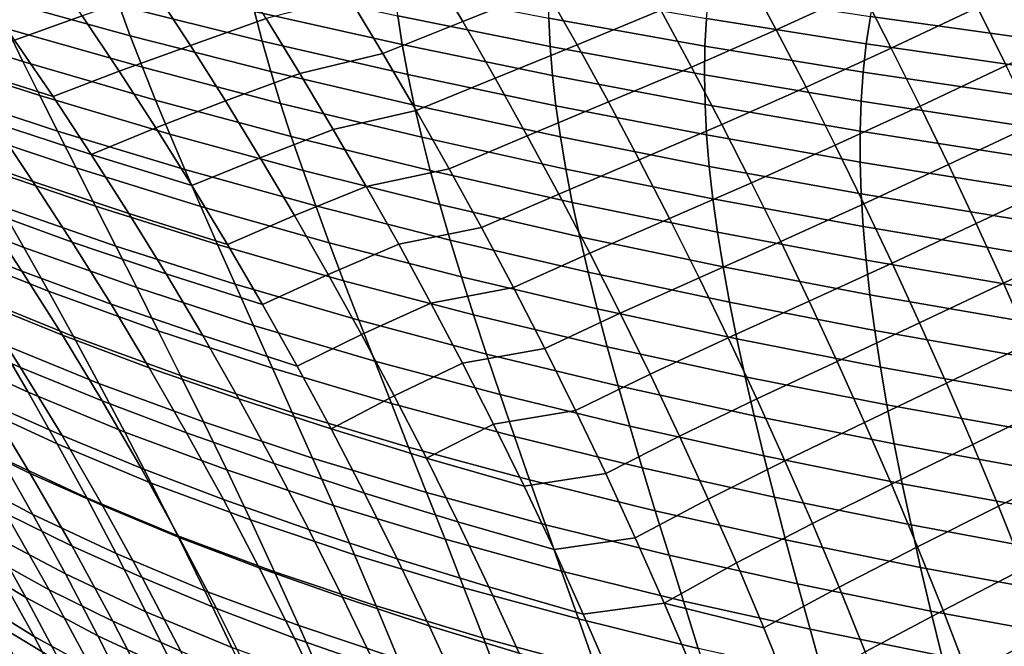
# Model space of a CAD drawing. Header units: metres. Extents: x -25 to 132, y -25 to 47.
# Tile 97 of 153: x 22.68 to 30.84, y 12.25 to 17.44. Entities that reach past the tile are written whole.
import ezdxf

# ---------------------------------------------------------------- set-up
doc = ezdxf.new("R2010")
doc.units = ezdxf.units.M
doc.layers.add('solid_12_061_031_XXX', color=7, linetype='CONTINUOUS')

msp = doc.modelspace()

# ---------------------------------------------------------------- linework, layer by layer
at = {"layer": 'solid_12_061_031_XXX'}
for points in [[(26.349903, 17.422462, 75.704308), (27.03302, 17.697748, 75.395218), (26.76532, 18.160055, 74.965485), (26.077019, 17.88596, 75.254082)], [(28.947485, 17.354544, 75.696785), (29.656334, 17.679459, 75.514984), (29.40604, 18.152699, 75.161713), (28.695356, 17.826542, 75.328178)], [(27.296593, 17.229958, 75.811546), (27.991575, 17.51833, 75.544243), (27.732033, 17.985458, 75.146736), (27.03302, 17.697748, 75.395218)], [(29.901463, 17.202593, 75.857803), (30.61606, 17.539509, 75.711853), (30.372419, 18.017962, 75.382217), (29.656334, 17.679459, 75.514984)], [(22.633904, 17.26804, 76.986099), (23.195105, 17.471216, 76.402657), (22.886147, 17.920975, 75.842896), (22.31119, 17.724985, 76.40461)], [(24.091606, 17.225983, 76.4104), (24.718233, 17.447338, 75.946648), (24.434578, 17.895308, 75.450073), (23.797684, 17.67865, 75.891678)], [(25.687716, 17.158258, 76.077377), (26.349903, 17.422462, 75.704308), (26.077019, 17.88596, 75.254082), (25.407997, 17.624453, 75.606438)], [(30.854248, 17.057877, 76.031792), (31.572296, 17.408226, 75.91851), (31.335474, 17.8918, 75.609375), (30.61606, 17.539509, 75.711853)], [(22.335035, 17.871233, 44.428761), (23.499939, 17.557076, 45.438164), (23.592093, 17.305729, 44.548294), (22.44873, 17.622108, 43.49572)], [(23.41696, 17.79854, 46.355469), (24.62261, 17.50581, 47.317741), (24.685772, 17.261629, 46.4445), (23.499939, 17.557076, 45.438164)], [(28.246632, 17.046328, 75.929497), (28.947485, 17.354544, 75.696785), (28.695356, 17.826542, 75.328178), (27.991575, 17.51833, 75.544243)], [(24.568686, 17.740782, 48.217232), (25.811888, 17.47002, 49.132019), (25.847744, 17.231825, 48.277298), (24.62261, 17.50581, 47.317741)], [(21.473354, 17.699228, 41.493622), (22.571367, 17.362293, 42.591324), (22.702547, 17.091478, 41.715546), (21.627869, 17.429569, 40.576927)], [(23.501076, 17.012085, 76.942841), (24.091606, 17.225983, 76.4104), (23.797684, 17.67865, 75.891678), (23.195105, 17.471216, 76.402657)], [(25.785215, 17.699585, 50.011806), (27.062866, 17.449869, 50.873207), (27.073307, 17.216541, 50.039024), (25.811888, 17.47002, 49.132019)], [(26.61894, 16.95261, 76.139938), (27.296593, 17.229958, 75.811546), (27.03302, 17.697748, 75.395218), (26.349903, 17.422462, 75.704308)], [(27.061497, 17.675119, 51.731297), (28.370111, 17.448053, 52.543095), (28.357105, 17.218487, 51.731056), (27.062866, 17.449869, 50.873207)], [(28.392025, 17.670074, 53.377907), (29.728119, 17.465406, 54.136734), (29.693781, 17.238474, 53.348415), (28.370111, 17.448053, 52.543095)], [(29.194788, 16.878229, 76.054153), (29.901463, 17.202593, 75.857803), (29.656334, 17.679459, 75.514984), (28.947485, 17.354544, 75.696785)], [(29.771139, 17.685312, 54.946712), (31.130806, 17.503201, 55.650928), (31.077404, 17.277754, 54.887794), (29.728119, 17.465406, 54.136734)], [(22.44873, 17.622108, 43.49572), (23.592093, 17.305729, 44.548294), (23.69306, 17.04422, 43.685829), (22.571367, 17.362293, 42.591324)], [(23.499939, 17.557076, 45.438164), (24.685772, 17.261629, 46.4445), (24.757957, 17.008064, 45.597443), (23.592093, 17.305729, 44.548294)], [(24.998726, 16.991808, 76.426781), (25.687716, 17.158258, 76.077377), (25.407997, 17.624453, 75.606438), (24.718233, 17.447338, 75.946648)], [(22.953461, 16.800623, 77.546349), (23.501076, 17.012085, 76.942841), (23.195105, 17.471216, 76.402657), (22.633904, 17.26804, 76.986099)], [(24.62261, 17.50581, 47.317741), (25.847744, 17.231825, 48.277298), (25.892664, 16.9849, 47.447578), (24.685772, 17.261629, 46.4445)], [(25.811888, 17.47002, 49.132019), (27.073307, 17.216541, 50.039024), (27.092733, 16.975048, 49.228672), (25.847744, 17.231825, 48.277298)], [(27.555984, 16.756479, 76.214561), (28.246632, 17.046328, 75.929497), (27.991575, 17.51833, 75.544243), (27.296593, 17.229958, 75.811546)], [(30.141449, 16.721922, 76.190262), (30.854248, 17.057877, 76.031792), (30.61606, 17.539509, 75.711853), (29.901463, 17.202593, 75.857803)], [(21.627869, 17.429569, 40.576927), (22.702547, 17.091478, 41.715546), (22.841864, 16.809349, 40.868347), (21.790598, 17.148001, 39.690052)], [(24.382397, 16.764772, 76.911194), (24.998726, 16.991808, 76.426781), (24.718233, 17.447338, 75.946648), (24.091606, 17.225983, 76.4104)], [(25.963787, 16.68478, 76.532425), (26.61894, 16.95261, 76.139938), (26.349903, 17.422462, 75.704308), (25.687716, 17.158258, 76.077377)], [(27.062866, 17.449869, 50.873207), (28.357105, 17.218487, 51.731056), (28.352943, 16.981295, 50.941696), (27.073307, 17.216541, 50.039024)], [(28.370111, 17.448053, 52.543095), (29.693781, 17.238474, 53.348415), (29.668091, 17.004444, 52.581654), (28.357105, 17.218487, 51.731056)], [(29.728119, 17.465406, 54.136734), (31.077404, 17.277754, 54.887794), (31.032389, 17.045729, 54.145126), (29.693781, 17.238474, 53.348415)], [(22.571367, 17.362293, 42.591324), (23.69306, 17.04422, 43.685829), (23.802467, 16.772263, 42.850731), (22.702547, 17.091478, 41.715546)], [(23.592093, 17.305729, 44.548294), (24.757957, 17.008064, 45.597443), (24.838831, 16.744856, 44.776539), (23.69306, 17.04422, 43.685829)], [(28.497179, 16.569252, 76.302589), (29.194788, 16.878229, 76.054153), (28.947485, 17.354544, 75.696785), (28.246632, 17.046328, 75.929497)], [(22.12075, 17.064737, 77.643211), (22.953461, 16.800623, 77.546349), (22.633904, 17.26804, 76.986099)], [(23.803827, 16.543371, 77.463516), (24.382397, 16.764772, 76.911194), (24.091606, 17.225983, 76.4104), (23.501076, 17.012085, 76.942841)], [(24.685772, 17.261629, 46.4445), (25.892664, 16.9849, 47.447578), (25.946463, 16.72908, 46.642799), (24.757957, 17.008064, 45.597443)], [(25.847744, 17.231825, 48.277298), (27.092733, 16.975048, 49.228672), (27.121052, 16.725298, 48.442062), (25.892664, 16.9849, 47.447578)], [(26.884043, 16.476194, 76.561073), (27.555984, 16.756479, 76.214561), (27.296593, 17.229958, 75.811546), (26.61894, 16.95261, 76.139938)], [(29.693781, 17.238474, 53.348415), (31.032389, 17.045729, 54.145126), (30.995747, 16.807055, 53.422806), (29.668091, 17.004444, 52.581654)], [(21.790598, 17.148001, 39.690052), (22.841864, 16.809349, 40.868347), (22.988916, 16.515598, 40.049709), (21.961113, 16.854189, 38.832973)], [(25.275906, 16.528517, 76.890564), (25.963787, 16.68478, 76.532425), (25.687716, 17.158258, 76.077377), (24.998726, 16.991808, 76.426781)], [(27.073307, 17.216541, 50.039024), (28.352943, 16.981295, 50.941696), (28.357563, 16.736397, 50.174927), (27.092733, 16.975048, 49.228672)], [(28.357105, 17.218487, 51.731056), (29.668091, 17.004444, 52.581654), (29.651011, 16.763241, 51.836346), (28.352943, 16.981295, 50.941696)], [(29.437265, 16.397406, 76.400383), (30.141449, 16.721922, 76.190262), (29.901463, 17.202593, 75.857803), (29.194788, 16.878229, 76.054153)], [(22.12075, 17.064737, 77.643211), (22.455158, 16.587112, 78.221466), (23.26956, 16.322508, 78.085426), (22.953461, 16.800623, 77.546349)], [(22.702547, 17.091478, 41.715546), (23.802467, 16.772263, 42.850731), (23.919945, 16.489565, 42.042965), (22.841864, 16.809349, 40.868347)], [(23.26956, 16.322508, 78.085426), (23.803827, 16.543371, 77.463516), (23.501076, 17.012085, 76.942841), (22.953461, 16.800623, 77.546349)], [(23.69306, 17.04422, 43.685829), (24.838831, 16.744856, 44.776539), (24.928053, 16.471731, 43.981739), (23.802467, 16.772263, 42.850731)], [(24.669868, 16.294817, 77.394173), (25.275906, 16.528517, 76.890564), (24.998726, 16.991808, 76.426781), (24.382397, 16.764772, 76.911194)], [(24.757957, 17.008064, 45.597443), (25.946463, 16.72908, 46.642799), (26.008831, 16.464125, 45.862904), (24.838831, 16.744856, 44.776539)], [(25.892664, 16.9849, 47.447578), (27.121052, 16.725298, 48.442062), (27.158098, 16.467142, 47.679131), (25.946463, 16.72908, 46.642799)], [(27.811144, 16.277107, 76.604355), (28.497179, 16.569252, 76.302589), (28.246632, 17.046328, 75.929497), (27.555984, 16.756479, 76.214561)], [(28.352943, 16.981295, 50.941696), (29.651011, 16.763241, 51.836346), (29.642502, 16.514793, 51.112396), (28.357563, 16.736397, 50.174927)], [(29.668091, 17.004444, 52.581654), (30.995747, 16.807055, 53.422806), (30.967468, 16.561659, 52.720726), (29.651011, 16.763241, 51.836346)], [(30.376318, 16.237257, 76.512459), (31.087021, 16.572897, 76.342125), (30.854248, 17.057877, 76.031792), (30.141449, 16.721922, 76.190262)], [(26.23609, 16.203802, 76.971664), (26.884043, 16.476194, 76.561073), (26.61894, 16.95261, 76.139938), (25.963787, 16.68478, 76.532425)], [(27.092733, 16.975048, 49.228672), (28.357563, 16.736397, 50.174927), (28.370901, 16.483713, 49.430653), (27.121052, 16.725298, 48.442062)], [(21.657164, 16.863892, 78.365097), (22.007608, 16.373899, 78.959404), (22.785679, 16.09758, 78.776871), (22.455158, 16.587112, 78.221466)], [(21.961113, 16.854189, 38.832973), (22.988916, 16.515598, 40.049709), (23.143303, 16.209911, 39.259594), (22.138973, 16.547789, 38.005669)], [(28.743196, 16.086905, 76.663628), (29.437265, 16.397406, 76.400383), (29.194788, 16.878229, 76.054153), (28.497179, 16.569252, 76.302589)], [(22.841864, 16.809349, 40.868347), (23.919945, 16.489565, 42.042965), (24.045118, 16.195843, 41.262497), (22.988916, 16.515598, 40.049709)], [(23.802467, 16.772263, 42.850731), (24.928053, 16.471731, 43.981739), (25.025278, 16.188423, 43.213001), (23.919945, 16.489565, 42.042965)], [(24.1031, 16.06485, 77.96479), (24.669868, 16.294817, 77.394173), (24.382397, 16.764772, 76.911194), (23.803827, 16.543371, 77.463516)], [(24.838831, 16.744856, 44.776539), (26.008831, 16.464125, 45.862904), (26.079454, 16.189772, 45.107853), (24.928053, 16.471731, 43.981739)], [(27.145126, 15.993003, 76.967819), (27.811144, 16.277107, 76.604355), (27.555984, 16.756479, 76.214561), (26.884043, 16.476194, 76.561073)], [(28.357563, 16.736397, 50.174927), (29.642502, 16.514793, 51.112396), (29.642529, 16.259022, 50.409695), (28.370901, 16.483713, 49.430653)], [(29.651011, 16.763241, 51.836346), (30.967468, 16.561659, 52.720726), (30.947538, 16.309471, 52.038773), (29.642502, 16.514793, 51.112396)], [(25.549622, 16.057264, 77.338081), (26.23609, 16.203802, 76.971664), (25.963787, 16.68478, 76.532425), (25.275906, 16.528517, 76.890564)], [(25.946463, 16.72908, 46.642799), (27.158098, 16.467142, 47.679131), (27.203592, 16.200342, 46.939819), (26.008831, 16.464125, 45.862904)], [(27.121052, 16.725298, 48.442062), (28.370901, 16.483713, 49.430653), (28.392815, 16.223101, 48.708794), (27.158098, 16.467142, 47.679131)], [(29.674919, 15.911881, 76.735565), (30.376318, 16.237257, 76.512459), (30.141449, 16.721922, 76.190262), (29.437265, 16.397406, 76.400383)], [(22.455158, 16.587112, 78.221466), (22.785679, 16.09758, 78.776871), (23.581835, 15.833425, 78.603455), (23.26956, 16.322508, 78.085426)], [(30.606091, 15.748417, 76.824478), (31.314417, 16.084394, 76.642929), (31.087021, 16.572897, 76.342125), (30.376318, 16.237257, 76.512459)], [(22.138973, 16.547789, 38.005669), (23.143303, 16.209911, 39.259594), (23.304598, 15.891959, 38.497952), (22.323721, 16.228447, 37.208084)], [(22.988916, 16.515598, 40.049709), (24.045118, 16.195843, 41.262497), (24.177614, 15.890804, 40.509285), (23.143303, 16.209911, 39.259594)], [(23.26956, 16.322508, 78.085426), (24.1031, 16.06485, 77.96479), (23.803827, 16.543371, 77.463516)], [(23.919945, 16.489565, 42.042965), (25.025278, 16.188423, 43.213001), (25.130165, 15.89466, 42.470291), (24.045118, 16.195843, 41.262497)], [(24.953796, 15.815886, 77.859406), (25.549622, 16.057264, 77.338081), (25.275906, 16.528517, 76.890564), (24.669868, 16.294817, 77.394173)], [(28.062016, 15.791634, 76.981049), (28.743196, 16.086905, 76.663628), (28.497179, 16.569252, 76.302589), (27.811144, 16.277107, 76.604355)], [(29.642502, 16.514793, 51.112396), (30.947538, 16.309471, 52.038773), (30.935946, 16.050419, 51.376835), (29.642529, 16.259022, 50.409695)], [(24.928053, 16.471731, 43.981739), (26.079454, 16.189772, 45.107853), (26.158016, 15.905768, 44.377594), (25.025278, 16.188423, 43.213001)], [(26.008831, 16.464125, 45.862904), (27.203592, 16.200342, 46.939819), (27.25724, 15.92465, 46.224079), (26.079454, 16.189772, 45.107853)], [(26.504496, 15.715104, 77.39521), (27.145126, 15.993003, 76.967819), (26.884043, 16.476194, 76.561073), (26.23609, 16.203802, 76.971664)], [(27.158098, 16.467142, 47.679131), (28.392815, 16.223101, 48.708794), (28.423044, 15.954325, 48.0093), (27.203592, 16.200342, 46.939819)], [(28.370901, 16.483713, 49.430653), (29.642529, 16.259022, 50.409695), (29.650965, 15.995787, 49.728165), (28.392815, 16.223101, 48.708794)], [(22.007608, 16.373899, 78.959404), (22.353577, 15.870723, 79.529121), (23.111876, 15.595859, 79.309525), (22.785679, 16.09758, 78.776871)], [(28.984657, 15.599086, 77.012703), (29.674919, 15.911881, 76.735565), (29.437265, 16.397406, 76.400383), (28.743196, 16.086905, 76.663628)], [(21.589186, 16.249952, 35.11409), (22.514853, 15.895786, 36.44014), (22.711872, 15.549428, 35.701752), (21.811062, 15.900625, 34.3419)], [(23.26956, 16.322508, 78.085426), (23.581835, 15.833425, 78.603455), (24.398565, 15.57624, 78.446754), (24.1031, 16.06485, 77.96479)], [(24.398565, 15.57624, 78.446754), (24.953796, 15.815886, 77.859406), (24.669868, 16.294817, 77.394173), (24.1031, 16.06485, 77.96479)], [(27.402098, 15.502819, 77.360268), (28.062016, 15.791634, 76.981049), (27.811144, 16.277107, 76.604355), (27.145126, 15.993003, 76.967819)], [(29.642529, 16.259022, 50.409695), (30.935946, 16.050419, 51.376835), (30.932585, 15.78436, 50.734821), (29.650965, 15.995787, 49.728165)], [(22.323721, 16.228447, 37.208084), (23.304598, 15.891959, 38.497952), (23.472349, 15.561388, 37.764683), (22.514853, 15.895786, 36.44014)], [(23.143303, 16.209911, 39.259594), (24.177614, 15.890804, 40.509285), (24.317049, 15.574142, 39.783272), (23.304598, 15.891959, 38.497952)], [(24.045118, 16.195843, 41.262497), (25.130165, 15.89466, 42.470291), (25.242367, 15.590172, 41.753563), (24.177614, 15.890804, 40.509285)], [(25.025278, 16.188423, 43.213001), (26.158016, 15.905768, 44.377594), (26.244202, 15.611857, 43.672081), (25.130165, 15.89466, 42.470291)], [(25.819689, 15.577819, 77.769432), (26.504496, 15.715104, 77.39521), (26.23609, 16.203802, 76.971664), (25.549622, 16.057264, 77.338081)], [(26.079454, 16.189772, 45.107853), (27.25724, 15.92465, 46.224079), (27.318756, 15.639822, 45.531853), (26.158016, 15.905768, 44.377594)], [(27.203592, 16.200342, 46.939819), (28.423044, 15.954325, 48.0093), (28.461325, 15.677147, 47.332108), (27.25724, 15.92465, 46.224079)], [(28.392815, 16.223101, 48.708794), (29.650965, 15.995787, 49.728165), (29.667578, 15.724859, 49.067734), (28.423044, 15.954325, 48.0093)], [(29.907753, 15.421465, 77.059799), (30.606091, 15.748417, 76.824478), (30.376318, 16.237257, 76.512459), (29.674919, 15.911881, 76.735565)], [(21.615396, 16.158169, 79.756195), (21.977638, 15.638994, 80.337959), (22.694578, 15.354086, 80.074364), (22.353577, 15.870723, 79.529121)], [(22.785679, 16.09758, 78.776871), (23.111876, 15.595859, 79.309525), (23.889894, 15.333082, 79.100533), (23.581835, 15.833425, 78.603455)], [(28.308542, 15.299848, 77.344719), (28.984657, 15.599086, 77.012703), (28.743196, 16.086905, 76.663628), (28.062016, 15.791634, 76.981049)], [(30.83079, 15.255217, 77.126427), (31.536476, 15.592197, 76.934311), (31.314417, 16.084394, 76.642929), (30.606091, 15.748417, 76.824478)], [(25.233889, 15.327697, 78.306992), (25.819689, 15.577819, 77.769432), (25.549622, 16.057264, 77.338081), (24.953796, 15.815886, 77.859406)], [(26.768808, 15.218414, 77.803146), (27.402098, 15.502819, 77.360268), (27.145126, 15.993003, 76.967819), (26.504496, 15.715104, 77.39521)], [(27.25724, 15.92465, 46.224079), (28.461325, 15.677147, 47.332108), (28.507389, 15.391327, 46.677158), (27.318756, 15.639822, 45.531853)], [(28.423044, 15.954325, 48.0093), (29.667578, 15.724859, 49.067734), (29.69212, 15.446004, 48.428349), (28.461325, 15.677147, 47.332108)], [(29.650965, 15.995787, 49.728165), (30.932585, 15.78436, 50.734821), (30.937243, 15.511065, 50.112663), (29.667578, 15.724859, 49.067734)], [(21.811062, 15.900625, 34.3419), (22.711872, 15.549428, 35.701752), (22.914276, 15.188995, 34.992832), (22.038158, 15.536425, 33.600441)], [(22.353577, 15.870723, 79.529121), (22.694578, 15.354086, 80.074364), (23.433313, 15.081667, 79.81955), (23.111876, 15.595859, 79.309525)], [(22.514853, 15.895786, 36.44014), (23.472349, 15.561388, 37.764683), (23.646105, 15.217843, 37.059708), (22.711872, 15.549428, 35.701752)], [(23.304598, 15.891959, 38.497952), (24.317049, 15.574142, 39.783272), (24.463011, 15.24552, 39.084358), (23.472349, 15.561388, 37.764683)], [(24.177614, 15.890804, 40.509285), (25.242367, 15.590172, 41.753563), (25.36153, 15.274666, 41.062748), (24.317049, 15.574142, 39.783272)], [(25.130165, 15.89466, 42.470291), (26.244202, 15.611857, 43.672081), (26.337692, 15.307781, 42.991268), (25.242367, 15.590172, 41.753563)], [(26.158016, 15.905768, 44.377594), (27.318756, 15.639822, 45.531853), (27.387846, 15.345612, 44.863091), (26.244202, 15.611857, 43.672081)], [(29.221531, 15.105585, 77.349915), (29.907753, 15.421465, 77.059799), (29.674919, 15.911881, 76.735565), (28.984657, 15.599086, 77.012703)], [(23.581835, 15.833425, 78.603455), (23.889894, 15.333082, 79.100533), (24.689873, 15.077247, 78.909508), (24.398565, 15.57624, 78.446754)], [(24.689873, 15.077247, 78.909508), (25.233889, 15.327697, 78.306992), (24.953796, 15.815886, 77.859406), (24.398565, 15.57624, 78.446754)], [(27.654781, 15.005367, 77.738503), (28.308542, 15.299848, 77.344719), (28.062016, 15.791634, 76.981049), (27.402098, 15.502819, 77.360268)], [(26.085835, 15.08989, 78.184692), (26.768808, 15.218414, 77.803146), (26.504496, 15.715104, 77.39521), (25.819689, 15.577819, 77.769432)], [(28.461325, 15.677147, 47.332108), (29.69212, 15.446004, 48.428349), (29.72435, 15.158983, 47.809948), (28.507389, 15.391327, 46.677158)], [(29.667578, 15.724859, 49.067734), (30.937243, 15.511065, 50.112663), (30.94969, 15.230301, 49.510303), (29.69212, 15.446004, 48.428349)], [(30.135752, 14.925952, 77.373169), (30.83079, 15.255217, 77.126427), (30.606091, 15.748417, 76.824478), (29.907753, 15.421465, 77.059799)], [(21.977638, 15.638994, 80.337959), (22.334112, 15.105034, 80.893478), (23.030128, 14.823717, 80.595245), (22.694578, 15.354086, 80.074364)], [(23.111876, 15.595859, 79.309525), (23.433313, 15.081667, 79.81955), (24.193348, 14.821194, 79.576775), (23.889894, 15.333082, 79.100533)], [(25.242367, 15.590172, 41.753563), (26.337692, 15.307781, 42.991268), (26.438168, 14.993259, 42.335083), (25.36153, 15.274666, 41.062748)], [(26.244202, 15.611857, 43.672081), (27.387846, 15.345612, 44.863091), (27.464222, 15.04177, 44.217739), (26.337692, 15.307781, 42.991268)], [(27.318756, 15.639822, 45.531853), (28.507389, 15.391327, 46.677158), (28.560972, 15.096626, 46.044399), (27.387846, 15.345612, 44.863091)], [(28.550568, 14.801471, 77.69545), (29.221531, 15.105585, 77.349915), (28.984657, 15.599086, 77.012703), (28.308542, 15.299848, 77.344719)], [(31.050419, 14.757463, 77.418373), (31.753241, 15.096131, 77.216339), (31.536476, 15.592197, 76.934311), (30.83079, 15.255217, 77.126427)], [(22.038158, 15.536425, 33.600441), (22.914276, 15.188995, 34.992832), (23.121565, 14.81411, 34.313301), (22.269922, 15.156943, 32.889633)], [(22.711872, 15.549428, 35.701752), (23.646105, 15.217843, 37.059708), (23.825413, 14.860969, 36.382923), (22.914276, 15.188995, 34.992832)], [(23.472349, 15.561388, 37.764683), (24.463011, 15.24552, 39.084358), (24.615093, 14.904601, 38.412445), (23.646105, 15.217843, 37.059708)], [(24.317049, 15.574142, 39.783272), (25.36153, 15.274666, 41.062748), (25.487291, 14.947821, 40.397739), (24.463011, 15.24552, 39.084358)], [(25.509827, 14.829947, 78.73703), (26.085835, 15.08989, 78.184692), (25.819689, 15.577819, 77.769432), (25.233889, 15.327697, 78.306992)], [(27.028753, 14.713406, 78.195549), (27.654781, 15.005367, 77.738503), (27.402098, 15.502819, 77.360268), (26.768808, 15.218414, 77.803146)], [(29.69212, 15.446004, 48.428349), (30.94969, 15.230301, 49.510303), (30.969707, 14.941832, 48.927673), (29.72435, 15.158983, 47.809948)], [(21.66909, 15.389064, 81.209183), (22.040993, 14.835414, 81.771461), (22.684271, 14.556026, 81.422882), (22.334112, 15.105034, 80.893478)], [(22.694578, 15.354086, 80.074364), (23.030128, 14.823717, 80.595245), (23.749554, 14.554725, 80.307068), (23.433313, 15.081667, 79.81955)], [(27.387846, 15.345612, 44.863091), (28.560972, 15.096626, 46.044399), (28.621805, 14.792803, 45.433769), (27.464222, 15.04177, 44.217739)], [(28.507389, 15.391327, 46.677158), (29.72435, 15.158983, 47.809948), (29.764023, 14.863562, 47.212463), (28.560972, 15.096626, 46.044399)], [(29.453674, 14.606126, 77.675323), (30.135752, 14.925952, 77.373169), (29.907753, 15.421465, 77.059799), (29.221531, 15.105585, 77.349915)], [(23.889894, 15.333082, 79.100533), (24.193348, 14.821194, 79.576775), (24.976673, 14.567579, 79.353149), (24.689873, 15.077247, 78.909508)], [(24.976673, 14.567579, 79.353149), (25.509827, 14.829947, 78.73703), (25.233889, 15.327697, 78.306992), (24.689873, 15.077247, 78.909508)], [(25.36153, 15.274666, 41.062748), (26.438168, 14.993259, 42.335083), (26.545296, 14.667983, 41.703411), (25.487291, 14.947821, 40.397739)], [(26.337692, 15.307781, 42.991268), (27.464222, 15.04177, 44.217739), (27.547588, 14.728025, 43.595718), (26.438168, 14.993259, 42.335083)], [(27.902937, 14.50032, 78.102592), (28.550568, 14.801471, 77.69545), (28.308542, 15.299848, 77.344719), (27.654781, 15.005367, 77.738503)], [(22.914276, 15.188995, 34.992832), (23.825413, 14.860969, 36.382923), (24.009821, 14.490411, 35.734249), (23.121565, 14.81411, 34.313301)], [(23.646105, 15.217843, 37.059708), (24.615093, 14.904601, 38.412445), (24.772888, 14.551051, 37.767441), (23.825413, 14.860969, 36.382923)], [(24.463011, 15.24552, 39.084358), (25.487291, 14.947821, 40.397739), (25.61928, 14.609315, 39.758442), (24.615093, 14.904601, 38.412445)], [(26.347784, 14.593177, 78.583946), (27.028753, 14.713406, 78.195549), (26.768808, 15.218414, 77.803146), (26.085835, 15.08989, 78.184692)], [(30.358791, 14.42507, 77.675735), (31.050419, 14.757463, 77.418373), (30.83079, 15.255217, 77.126427), (30.135752, 14.925952, 77.373169)], [(21.715866, 15.118173, 30.753998), (22.505796, 14.761773, 32.2094), (22.74515, 14.350417, 31.559666), (21.980698, 14.700118, 30.075188)], [(22.269922, 15.156943, 32.889633), (23.121565, 14.81411, 34.313301), (23.333233, 14.424389, 33.663074), (22.505796, 14.761773, 32.2094)], [(22.334112, 15.105034, 80.893478), (22.684271, 14.556026, 81.422882), (23.359735, 14.279346, 81.091904), (23.030128, 14.823717, 80.595245)], [(28.787872, 14.29618, 78.033295), (29.453674, 14.606126, 77.675323), (29.221531, 15.105585, 77.349915), (28.550568, 14.801471, 77.69545)], [(29.72435, 15.158983, 47.809948), (30.969707, 14.941832, 48.927673), (30.997066, 14.645422, 48.364708), (29.764023, 14.863562, 47.212463)], [(23.433313, 15.081667, 79.81955), (23.749554, 14.554725, 80.307068), (24.491804, 14.297471, 80.032288), (24.193348, 14.821194, 79.576775)], [(25.781303, 14.322343, 79.149605), (26.347784, 14.593177, 78.583946), (26.085835, 15.08989, 78.184692), (25.509827, 14.829947, 78.73703)], [(27.464222, 15.04177, 44.217739), (28.621805, 14.792803, 45.433769), (28.689623, 14.47959, 44.845184), (27.547588, 14.728025, 43.595718)], [(28.560972, 15.096626, 46.044399), (29.764023, 14.863562, 47.212463), (29.81089, 14.559503, 46.635841), (28.621805, 14.792803, 45.433769)], [(25.487291, 14.947821, 40.397739), (26.545296, 14.667983, 41.703411), (26.658747, 14.331643, 41.096146), (25.61928, 14.609315, 39.758442)], [(26.438168, 14.993259, 42.335083), (27.547588, 14.728025, 43.595718), (27.637651, 14.404079, 42.996918), (26.545296, 14.667983, 41.703411)], [(27.284058, 14.19975, 78.572502), (27.902937, 14.50032, 78.102592), (27.654781, 15.005367, 77.738503), (27.028753, 14.713406, 78.195549)], [(23.825413, 14.860969, 36.382923), (24.772888, 14.551051, 37.767441), (24.935986, 14.184532, 37.149239), (24.009821, 14.490411, 35.734249)], [(24.615093, 14.904601, 38.412445), (25.61928, 14.609315, 39.758442), (25.757128, 14.258828, 39.144741), (24.772888, 14.551051, 37.767441)], [(29.680895, 14.100393, 77.988976), (30.358791, 14.42507, 77.675735), (30.135752, 14.925952, 77.373169), (29.453674, 14.606126, 77.675323)], [(29.764023, 14.863562, 47.212463), (30.997066, 14.645422, 48.364708), (31.031546, 14.340837, 47.821342), (29.81089, 14.559503, 46.635841)], [(22.040993, 14.835414, 81.771461), (22.405533, 14.265363, 82.305885), (23.027567, 13.991705, 81.9263), (22.684271, 14.556026, 81.422882)], [(23.030128, 14.823717, 80.595245), (23.359735, 14.279346, 81.091904), (24.060163, 14.014752, 80.772186), (23.749554, 14.554725, 80.307068)], [(23.121565, 14.81411, 34.313301), (24.009821, 14.490411, 35.734249), (24.198872, 14.105807, 35.113586), (23.333233, 14.424389, 33.663074)], [(24.193348, 14.821194, 79.576775), (24.491804, 14.297471, 80.032288), (25.258617, 14.046944, 79.777786), (24.976673, 14.567579, 79.353149)], [(25.258617, 14.046944, 79.777786), (25.781303, 14.322343, 79.149605), (25.509827, 14.829947, 78.73703), (24.976673, 14.567579, 79.353149)], [(28.146317, 13.987352, 78.452614), (28.787872, 14.29618, 78.033295), (28.550568, 14.801471, 77.69545), (27.902937, 14.50032, 78.102592)], [(28.621805, 14.792803, 45.433769), (29.81089, 14.559503, 46.635841), (29.864716, 14.246542, 46.079987), (28.689623, 14.47959, 44.845184)], [(21.980698, 14.700118, 30.075188), (22.74515, 14.350417, 31.559666), (22.987276, 13.922299, 30.940361), (22.247892, 14.264355, 29.428066)], [(22.505796, 14.761773, 32.2094), (23.333233, 14.424389, 33.663074), (23.548708, 14.019352, 33.042068), (22.74515, 14.350417, 31.559666)], [(26.605253, 14.087379, 78.967278), (27.284058, 14.19975, 78.572502), (27.028753, 14.713406, 78.195549), (26.347784, 14.593177, 78.583946)], [(27.547588, 14.728025, 43.595718), (28.689623, 14.47959, 44.845184), (28.764158, 14.156697, 44.278526), (27.637651, 14.404079, 42.996918)], [(30.5767, 13.918511, 77.967522), (31.26487, 14.254888, 77.700363), (31.050419, 14.757463, 77.418373), (30.358791, 14.42507, 77.675735)], [(26.545296, 14.667983, 41.703411), (27.637651, 14.404079, 42.996918), (27.734112, 14.069631, 42.421219), (26.658747, 14.331643, 41.096146)], [(21.813013, 14.55065, 82.693115), (22.191742, 13.956797, 83.229752), (22.7621, 13.678654, 82.812592), (22.405533, 14.265363, 82.305885)], [(22.684271, 14.556026, 81.422882), (23.027567, 13.991705, 81.9263), (23.682911, 13.720696, 81.564445), (23.359735, 14.279346, 81.091904)], [(23.749554, 14.554725, 80.307068), (24.060163, 14.014752, 80.772186), (24.784872, 13.761627, 80.467178), (24.491804, 14.297471, 80.032288)], [(24.772888, 14.551051, 37.767441), (25.757128, 14.258828, 39.144741), (25.900469, 13.896038, 38.556541), (24.935986, 14.184532, 37.149239)], [(25.61928, 14.609315, 39.758442), (26.658747, 14.331643, 41.096146), (26.778193, 13.983928, 40.513176), (25.757128, 14.258828, 39.144741)], [(26.048002, 13.804585, 79.544815), (26.605253, 14.087379, 78.967278), (26.347784, 14.593177, 78.583946), (25.781303, 14.322343, 79.149605)], [(29.020239, 13.783653, 78.358307), (29.680895, 14.100393, 77.988976), (29.453674, 14.606126, 77.675323), (28.787872, 14.29618, 78.033295)], [(29.81089, 14.559503, 46.635841), (31.031546, 14.340837, 47.821342), (31.072926, 14.027817, 47.297485), (29.864716, 14.246542, 46.079987)], [(24.009821, 14.490411, 35.734249), (24.935986, 14.184532, 37.149239), (25.103977, 13.804703, 36.557747), (24.198872, 14.105807, 35.113586)], [(27.534451, 13.677118, 78.93409), (28.146317, 13.987352, 78.452614), (27.902937, 14.50032, 78.102592), (27.284058, 14.19975, 78.572502)], [(28.689623, 14.47959, 44.845184), (29.864716, 14.246542, 46.079987), (29.925259, 13.924394, 45.544781), (28.764158, 14.156697, 44.278526)], [(23.333233, 14.424389, 33.663074), (24.198872, 14.105807, 35.113586), (24.392046, 13.706694, 34.520851), (23.548708, 14.019352, 33.042068)], [(27.637651, 14.404079, 42.996918), (28.764158, 14.156697, 44.278526), (28.84515, 13.823828, 43.733681), (27.734112, 14.069631, 42.421219)], [(29.902996, 13.588071, 78.290909), (30.5767, 13.918511, 77.967522), (30.358791, 14.42507, 77.675735), (29.680895, 14.100393, 77.988976)], [(22.74515, 14.350417, 31.559666), (23.548708, 14.019352, 33.042068), (23.767351, 13.59843, 32.450207), (22.987276, 13.922299, 30.940361)], [(24.491804, 14.297471, 80.032288), (24.784872, 13.761627, 80.467178), (25.535357, 13.515044, 80.183525), (25.258617, 14.046944, 79.777786)], [(25.258617, 14.046944, 79.777786), (26.048002, 13.804585, 79.544815), (25.781303, 14.322343, 79.149605)], [(26.658747, 14.331643, 41.096146), (27.734112, 14.069631, 42.421219), (27.836678, 13.724376, 41.868511), (26.778193, 13.983928, 40.513176)], [(28.384676, 13.466136, 78.78862), (29.020239, 13.783653, 78.358307), (28.787872, 14.29618, 78.033295), (28.146317, 13.987352, 78.452614)], [(22.247892, 14.264355, 29.428066), (22.987276, 13.922299, 30.940361), (23.231466, 13.476839, 30.35141), (22.516666, 13.810298, 28.812563)], [(22.405533, 14.265363, 82.305885), (22.7621, 13.678654, 82.812592), (23.363453, 13.411807, 82.403847), (23.027567, 13.991705, 81.9263)], [(23.359735, 14.279346, 81.091904), (23.682911, 13.720696, 81.564445), (24.364702, 13.461469, 81.215027), (24.060163, 14.014752, 80.772186)], [(25.757128, 14.258828, 39.144741), (26.778193, 13.983928, 40.513176), (26.903301, 13.624529, 39.954399), (25.900469, 13.896038, 38.556541)], [(29.864716, 14.246542, 46.079987), (31.072926, 14.027817, 47.297485), (31.120991, 13.706074, 46.793018), (29.925259, 13.924394, 45.544781)], [(30.789301, 13.405972, 78.248566), (31.473988, 13.747198, 77.97242), (31.26487, 14.254888, 77.700363), (30.5767, 13.918511, 77.967522)], [(21.843109, 14.16244, 27.273561), (22.516666, 13.810298, 28.812563), (22.786236, 13.337359, 28.228611), (22.138287, 13.679352, 26.663902)], [(24.935986, 14.184532, 37.149239), (25.900469, 13.896038, 38.556541), (26.048933, 13.520617, 37.993732), (25.103977, 13.804703, 36.557747)], [(26.857965, 13.572198, 79.334763), (27.534451, 13.677118, 78.93409), (27.284058, 14.19975, 78.572502), (26.605253, 14.087379, 78.967278)], [(28.764158, 14.156697, 44.278526), (29.925259, 13.924394, 45.544781), (29.992283, 13.592765, 45.030109), (28.84515, 13.823828, 43.733681)], [(24.198872, 14.105807, 35.113586), (25.103977, 13.804703, 36.557747), (25.276388, 13.411107, 35.99287), (24.392046, 13.706694, 34.520851)], [(25.258617, 14.046944, 79.777786), (25.535357, 13.515044, 80.183525), (26.309612, 13.276377, 79.922745), (26.048002, 13.804585, 79.544815)], [(26.048002, 13.804585, 79.544815), (26.857965, 13.572198, 79.334763), (26.605253, 14.087379, 78.967278)], [(27.734112, 14.069631, 42.421219), (28.84515, 13.823828, 43.733681), (28.932327, 13.480686, 43.210533), (27.836678, 13.724376, 41.868511)], [(29.247448, 13.263567, 78.670547), (29.902996, 13.588071, 78.290909), (29.680895, 14.100393, 77.988976), (29.020239, 13.783653, 78.358307)], [(23.027567, 13.991705, 81.9263), (23.363453, 13.411807, 82.403847), (23.999166, 13.147498, 82.012993), (23.682911, 13.720696, 81.564445)], [(23.548708, 14.019352, 33.042068), (24.392046, 13.706694, 34.520851), (24.588762, 13.292506, 33.955963), (23.767351, 13.59843, 32.450207)], [(24.060163, 14.014752, 80.772186), (24.364702, 13.461469, 81.215027), (25.072163, 13.213375, 80.881561), (24.784872, 13.761627, 80.467178)], [(26.778193, 13.983928, 40.513176), (27.836678, 13.724376, 41.868511), (27.945049, 13.368016, 41.338684), (26.903301, 13.624529, 39.954399)], [(27.779655, 13.145182, 79.280373), (28.384676, 13.466136, 78.78862), (28.146317, 13.987352, 78.452614), (27.534451, 13.677118, 78.93409)], [(22.191742, 13.956797, 83.229752), (22.561171, 13.344883, 83.736923), (23.110081, 13.075033, 83.291702), (22.7621, 13.678654, 82.812592)], [(22.987276, 13.922299, 30.940361), (23.767351, 13.59843, 32.450207), (23.988522, 13.161049, 31.887415), (23.231466, 13.476839, 30.35141)], [(25.900469, 13.896038, 38.556541), (26.903301, 13.624529, 39.954399), (27.033739, 13.253129, 39.419697), (26.048933, 13.520617, 37.993732)], [(30.119783, 13.068843, 78.581184), (30.789301, 13.405972, 78.248566), (30.5767, 13.918511, 77.967522), (29.902996, 13.588071, 78.290909)], [(29.925259, 13.924394, 45.544781), (31.120991, 13.706074, 46.793018), (31.175529, 13.375322, 46.307816), (29.992283, 13.592765, 45.030109)], [(22.516666, 13.810298, 28.812563), (23.231466, 13.476839, 30.35141), (23.477013, 13.013458, 29.792742), (22.786236, 13.337359, 28.228611)], [(25.103977, 13.804703, 36.557747), (26.048933, 13.520617, 37.993732), (26.202091, 13.132119, 37.456226), (25.276388, 13.411107, 35.99287)], [(26.048002, 13.804585, 79.544815), (26.309612, 13.276377, 79.922745), (27.105642, 13.047334, 79.686501), (26.857965, 13.572198, 79.334763)], [(28.84515, 13.823828, 43.733681), (29.992283, 13.592765, 45.030109), (30.065546, 13.251367, 44.535847), (28.932327, 13.480686, 43.210533)], [(23.682911, 13.720696, 81.564445), (23.999166, 13.147498, 82.012993), (24.662733, 12.894592, 81.635696), (24.364702, 13.461469, 81.215027)], [(24.784872, 13.761627, 80.467178), (25.072163, 13.213375, 80.881561), (25.80654, 12.97159, 80.570457), (25.535357, 13.515044, 80.183525)], [(27.836678, 13.724376, 41.868511), (28.932327, 13.480686, 43.210533), (29.025427, 13.126979, 42.708958), (27.945049, 13.368016, 41.338684)], [(28.617773, 12.936345, 79.110687), (29.247448, 13.263567, 78.670547), (29.020239, 13.783653, 78.358307), (28.384676, 13.466136, 78.78862)], [(30.996422, 12.887143, 78.518898), (31.677614, 13.2341, 78.234566), (31.473988, 13.747198, 77.97242), (30.789301, 13.405972, 78.248566)], [(22.138287, 13.679352, 26.663902), (22.786236, 13.337359, 28.228611), (23.055819, 12.844953, 27.676146), (22.432808, 13.175753, 26.086979)], [(22.7621, 13.678654, 82.812592), (23.110081, 13.075033, 83.291702), (23.691381, 12.81607, 82.855652), (23.363453, 13.411807, 82.403847)], [(24.392046, 13.706694, 34.520851), (25.276388, 13.411107, 35.99287), (25.452692, 13.003188, 35.454533), (24.588762, 13.292506, 33.955963)], [(27.105642, 13.047334, 79.686501), (27.779655, 13.145182, 79.280373), (27.534451, 13.677118, 78.93409), (26.857965, 13.572198, 79.334763)], [(22.044806, 13.627407, 84.186981), (22.426271, 12.987227, 84.691795), (22.920527, 12.714653, 84.214706), (22.561171, 13.344883, 83.736923)], [(23.767351, 13.59843, 32.450207), (24.588762, 13.292506, 33.955963), (24.788443, 12.862677, 33.418842), (23.988522, 13.161049, 31.887415)], [(26.903301, 13.624529, 39.954399), (27.945049, 13.368016, 41.338684), (28.058928, 13.000241, 40.831615), (27.033739, 13.253129, 39.419697)], [(29.46928, 12.7356, 78.97007), (30.119783, 13.068843, 78.581184), (29.902996, 13.588071, 78.290909), (29.247448, 13.263567, 78.670547)], [(29.992283, 13.592765, 45.030109), (31.175529, 13.375322, 46.307816), (31.236326, 13.035275, 45.841759), (30.065546, 13.251367, 44.535847)], [(21.85335, 13.524792, 24.499262), (22.432808, 13.175753, 26.086979), (22.725786, 12.651048, 25.542734), (22.172083, 12.987088, 23.931349)], [(23.231466, 13.476839, 30.35141), (23.988522, 13.161049, 31.887415), (24.211576, 12.706636, 31.353613), (23.477013, 13.013458, 29.792742)], [(25.535357, 13.515044, 80.183525), (25.80654, 12.97159, 80.570457), (26.565823, 12.737419, 80.283493), (26.309612, 13.276377, 79.922745)], [(26.048933, 13.520617, 37.993732), (27.033739, 13.253129, 39.419697), (27.169115, 12.86929, 38.908981), (26.202091, 13.132119, 37.456226)], [(28.932327, 13.480686, 43.210533), (30.065546, 13.251367, 44.535847), (30.144814, 12.899909, 44.061878), (29.025427, 13.126979, 42.708958)], [(23.363453, 13.411807, 82.403847), (23.691381, 12.81607, 82.855652), (24.308012, 12.55948, 82.437675), (23.999166, 13.147498, 82.012993)], [(24.364702, 13.461469, 81.215027), (24.662733, 12.894592, 81.635696), (25.353285, 12.652425, 81.275543), (25.072163, 13.213375, 80.881561)], [(25.276388, 13.411107, 35.99287), (26.202091, 13.132119, 37.456226), (26.359457, 12.729995, 36.943935), (25.452692, 13.003188, 35.454533)], [(28.019403, 12.603612, 79.61145), (28.617773, 12.936345, 79.110687), (28.384676, 13.466136, 78.78862), (27.779655, 13.145182, 79.280373)], [(30.331062, 12.542394, 78.859825), (30.996422, 12.887143, 78.518898), (30.789301, 13.405972, 78.248566), (30.119783, 13.068843, 78.581184)], [(22.561171, 13.344883, 83.736923), (22.920527, 12.714653, 84.214706), (23.448767, 12.454227, 83.743271), (23.110081, 13.075033, 83.291702)], [(22.786236, 13.337359, 28.228611), (23.477013, 13.013458, 29.792742), (23.723207, 12.531574, 29.264282), (23.055819, 12.844953, 27.676146)], [(27.945049, 13.368016, 41.338684), (29.025427, 13.126979, 42.708958), (29.12418, 12.762403, 42.228848), (28.058928, 13.000241, 40.831615)], [(21.967365, 13.268624, 85.174454), (22.359135, 12.597084, 85.673546), (22.795681, 12.327291, 85.165283), (22.426271, 12.987227, 84.691795)], [(24.588762, 13.292506, 33.955963), (25.452692, 13.003188, 35.454533), (25.632357, 12.580386, 34.942646), (24.788443, 12.862677, 33.418842)], [(26.309612, 13.276377, 79.922745), (26.565823, 12.737419, 80.283493), (27.348001, 12.512485, 80.022552), (27.105642, 13.047334, 79.686501)], [(27.033739, 13.253129, 39.419697), (28.058928, 13.000241, 40.831615), (28.177954, 12.620622, 40.347218), (27.169115, 12.86929, 38.908981)], [(28.845362, 12.397651, 79.418877), (29.46928, 12.7356, 78.97007), (29.247448, 13.263567, 78.670547), (28.617773, 12.936345, 79.110687)], [(30.065546, 13.251367, 44.535847), (31.236326, 13.035275, 45.841759), (31.303169, 12.685647, 45.394726), (30.144814, 12.899909, 44.061878)], [(22.432808, 13.175753, 26.086979), (23.055819, 12.844953, 27.676146), (23.32461, 12.332487, 27.155102), (22.725786, 12.651048, 25.542734)], [(23.988522, 13.161049, 31.887415), (24.788443, 12.862677, 33.418842), (24.990501, 12.416639, 32.909409), (24.211576, 12.706636, 31.353613)], [(23.999166, 13.147498, 82.012993), (24.308012, 12.55948, 82.437675), (24.953823, 12.313845, 82.034325), (24.662733, 12.894592, 81.635696)], [(25.072163, 13.213375, 80.881561), (25.353285, 12.652425, 81.275543), (26.071817, 12.416286, 80.93869), (25.80654, 12.97159, 80.570457)], [(27.348001, 12.512485, 80.022552), (28.019403, 12.603612, 79.61145), (27.779655, 13.145182, 79.280373), (27.105642, 13.047334, 79.686501)], [(23.110081, 13.075033, 83.291702), (23.448767, 12.454227, 83.743271), (24.010696, 12.204199, 83.281769), (23.691381, 12.81607, 82.855652)], [(26.202091, 13.132119, 37.456226), (27.169115, 12.86929, 38.908981), (27.308983, 12.472468, 38.422165), (26.359457, 12.729995, 36.943935)], [(29.025427, 13.126979, 42.708958), (30.144814, 12.899909, 44.061878), (30.229839, 12.538094, 43.608082), (29.12418, 12.762403, 42.228848)], [(29.68552, 12.199427, 79.256927), (30.331062, 12.542394, 78.859825), (30.119783, 13.068843, 78.581184), (29.46928, 12.7356, 78.97007)], [(22.172083, 12.987088, 23.931349), (22.725786, 12.651048, 25.542734), (23.016111, 12.104623, 25.031149), (22.487274, 12.426561, 23.397327)], [(22.426271, 12.987227, 84.691795), (22.795681, 12.327291, 85.165283), (23.268768, 12.065829, 84.66301), (22.920527, 12.714653, 84.214706)], [(23.477013, 13.013458, 29.792742), (24.211576, 12.706636, 31.353613), (24.435877, 12.234618, 30.848724), (23.723207, 12.531574, 29.264282)], [(25.452692, 13.003188, 35.454533), (26.359457, 12.729995, 36.943935), (26.520548, 12.313688, 36.456779), (25.632357, 12.580386, 34.942646)], [(28.058928, 13.000241, 40.831615), (29.12418, 12.762403, 42.228848), (29.228254, 12.386534, 41.7701), (28.177954, 12.620622, 40.347218)], [(25.80654, 12.97159, 80.570457), (26.071817, 12.416286, 80.93869), (26.816319, 12.187415, 80.627144), (26.565823, 12.737419, 80.283493)], [(28.019403, 12.603612, 79.61145), (28.845362, 12.397651, 79.418877), (28.617773, 12.936345, 79.110687)], [(30.144814, 12.899909, 44.061878), (31.303169, 12.685647, 45.394726), (31.375837, 12.326142, 44.966599), (30.229839, 12.538094, 43.608082)], [(21.95746, 12.875979, 86.184906), (22.357307, 12.169939, 86.675003), (22.736576, 11.904403, 86.139427), (22.359135, 12.597084, 85.673546)], [(23.055819, 12.844953, 27.676146), (23.723207, 12.531574, 29.264282), (23.969324, 12.030604, 28.765965), (23.32461, 12.332487, 27.155102)], [(23.691381, 12.81607, 82.855652), (24.010696, 12.204199, 83.281769), (24.608839, 11.956327, 82.838524), (24.308012, 12.55948, 82.437675)], [(24.662733, 12.894592, 81.635696), (24.953823, 12.313845, 82.034325), (25.627846, 12.078489, 81.649231), (25.353285, 12.652425, 81.275543)], [(24.788443, 12.862677, 33.418842), (25.632357, 12.580386, 34.942646), (25.814856, 12.14214, 34.457127), (24.990501, 12.416639, 32.909409)], [(27.169115, 12.86929, 38.908981), (28.177954, 12.620622, 40.347218), (28.301716, 12.22862, 39.885399), (27.308983, 12.472468, 38.422165)], [(30.536636, 12.008407, 79.126884), (31.197889, 12.361721, 78.778564), (30.996422, 12.887143, 78.518898), (30.331062, 12.542394, 78.859825)], [(22.004259, 12.765656, 21.766146), (22.487274, 12.426561, 23.397327), (22.797556, 11.842631, 22.897202), (22.339941, 12.165639, 21.244316)], [(26.565823, 12.737419, 80.283493), (26.816319, 12.187415, 80.627144), (27.584764, 11.967352, 80.343018), (27.348001, 12.512485, 80.022552)], [(29.067196, 11.849728, 79.713257), (29.68552, 12.199427, 79.256927), (29.46928, 12.7356, 78.97007), (28.845362, 12.397651, 79.418877)], [(29.12418, 12.762403, 42.228848), (30.229839, 12.538094, 43.608082), (30.32032, 12.165501, 43.174358), (29.228254, 12.386534, 41.7701)], [(22.920527, 12.714653, 84.214706), (23.268768, 12.065829, 84.66301), (23.777174, 11.81591, 84.167206), (23.448767, 12.454227, 83.743271)], [(24.211576, 12.706636, 31.353613), (24.990501, 12.416639, 32.909409), (25.194359, 11.953826, 32.427582), (24.435877, 12.234618, 30.848724)], [(25.353285, 12.652425, 81.275543), (25.627846, 12.078489, 81.649231), (26.330841, 11.848837, 81.288315), (26.071817, 12.416286, 80.93869)], [(26.359457, 12.729995, 36.943935), (27.308983, 12.472468, 38.422165), (27.4529, 12.062118, 37.95916), (26.520548, 12.313688, 36.456779)], [(22.359135, 12.597084, 85.673546), (22.736576, 11.904403, 86.139427), (23.151875, 11.647376, 85.607353), (22.795681, 12.327291, 85.165283)], [(22.725786, 12.651048, 25.542734), (23.32461, 12.332487, 27.155102), (23.591597, 11.79933, 26.665455), (23.016111, 12.104623, 25.031149)], [(25.632357, 12.580386, 34.942646), (26.520548, 12.313688, 36.456779), (26.684881, 11.882648, 35.994667), (25.814856, 12.14214, 34.457127)], [(27.584764, 11.967352, 80.343018), (28.253416, 12.052081, 79.927383), (28.019403, 12.603612, 79.61145), (27.348001, 12.512485, 80.022552)], [(28.019403, 12.603612, 79.61145), (28.253416, 12.052081, 79.927383), (29.067196, 11.849728, 79.713257), (28.845362, 12.397651, 79.418877)], [(28.177954, 12.620622, 40.347218), (29.228254, 12.386534, 41.7701), (29.337267, 11.998842, 41.33263), (28.301716, 12.22862, 39.885399)], [(23.723207, 12.531574, 29.264282), (24.435877, 12.234618, 30.848724), (24.660763, 11.744414, 30.372677), (23.969324, 12.030604, 28.765965)], [(24.308012, 12.55948, 82.437675), (24.608839, 11.956327, 82.838524), (25.237396, 11.718895, 82.410927), (24.953823, 12.313845, 82.034325)], [(29.895945, 11.654726, 79.531181), (30.536636, 12.008407, 79.126884), (30.331062, 12.542394, 78.859825), (29.68552, 12.199427, 79.256927)], [(30.229839, 12.538094, 43.608082), (31.375837, 12.326142, 44.966599), (31.454044, 11.956345, 44.557278), (30.32032, 12.165501, 43.174358)], [(22.01091, 12.447414, 87.209312), (22.416348, 11.70364, 87.687592), (22.740301, 11.441466, 87.130096), (22.357307, 12.169939, 86.675003)], [(22.487274, 12.426561, 23.397327), (23.016111, 12.104623, 25.031149), (23.302526, 11.535856, 24.552225), (22.797556, 11.842631, 22.897202)], [(23.448767, 12.454227, 83.743271), (23.777174, 11.81591, 84.167206), (24.320475, 11.575828, 83.682076), (24.010696, 12.204199, 83.281769)], [(24.990501, 12.416639, 32.909409), (25.814856, 12.14214, 34.457127), (25.999657, 11.687889, 33.997894), (25.194359, 11.953826, 32.427582)], [(26.071817, 12.416286, 80.93869), (26.330841, 11.848837, 81.288315), (27.060783, 11.626065, 80.953804), (26.816319, 12.187415, 80.627144)], [(27.308983, 12.472468, 38.422165), (28.301716, 12.22862, 39.885399), (28.429802, 11.823697, 39.446075), (27.4529, 12.062118, 37.95916)], [(22.795681, 12.327291, 85.165283), (23.151875, 11.647376, 85.607353), (23.604805, 11.398129, 85.081711), (23.268768, 12.065829, 84.66301)], [(23.32461, 12.332487, 27.155102), (23.969324, 12.030604, 28.765965), (24.214428, 11.509897, 28.297762), (23.591597, 11.79933, 26.665455)], [(29.228254, 12.386534, 41.7701), (30.32032, 12.165501, 43.174358), (30.415895, 11.781611, 42.760632), (29.337267, 11.998842, 41.33263)], [(30.736311, 11.466567, 79.382416), (31.393526, 11.829398, 79.027588), (31.197889, 12.361721, 78.778564), (30.536636, 12.008407, 79.126884)], [(24.953823, 12.313845, 82.034325), (25.237396, 11.718895, 82.410927), (25.895308, 11.491225, 82.002632), (25.627846, 12.078489, 81.649231)], [(26.520548, 12.313688, 36.456779), (27.4529, 12.062118, 37.95916), (27.600418, 11.637691, 37.519882), (26.684881, 11.882648, 35.994667)]]:
    msp.add_3dface(points, dxfattribs=at)

doc.saveas('drawing.dxf')
